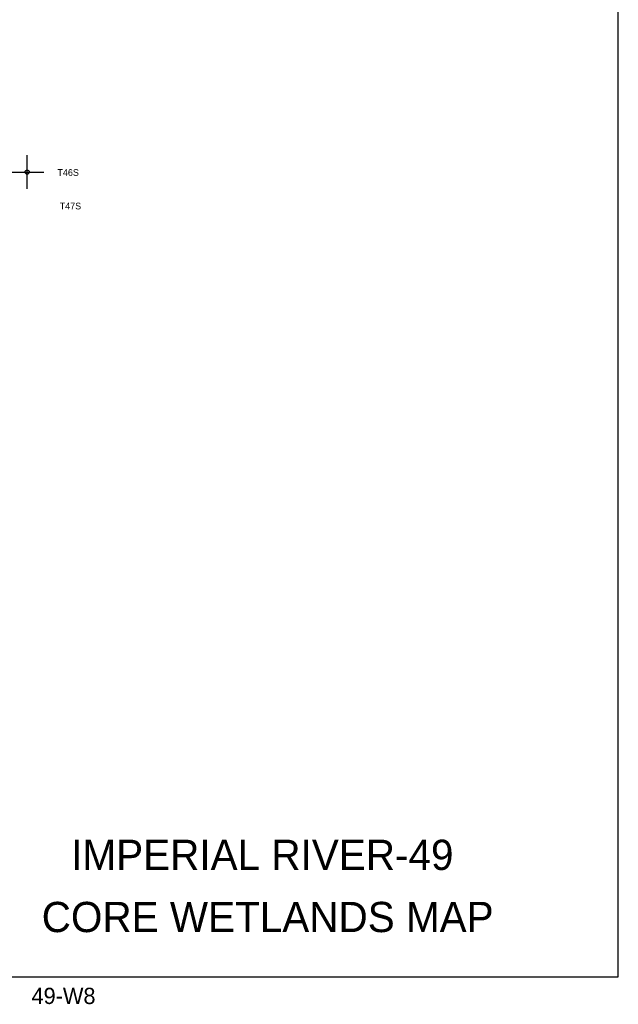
# Model space of a CAD drawing. Extents: x 192051 to 352051, y 710978 to 817615.
# Tile 48 of 85: x 316446 to 352051, y 710978 to 769581. Entities that reach past the tile are written whole.
import ezdxf
from ezdxf.enums import TextEntityAlignment as Align

# ---------------------------------------------------------------- set-up
doc = ezdxf.new("R2010")
doc.units = 0
doc.header["$LTSCALE"] = 800
doc.header["$PDMODE"] = 34
doc.header["$PDSIZE"] = 250
doc.layers.get('0').update_dxf_attribs({"linetype": 'CONTINUOUS'})
doc.layers.add('BORDER', color=1, linetype='CONTINUOUS')
doc.layers.add('TEXT', color=7, linetype='CONTINUOUS')

# ---------------------------------------------------------------- blocks, each defined once
blk = doc.blocks.new('TICK')
at = {"color": 0}
for points in [[(500, 0), (500, 1000)], [(0, 500), (1000, 500)]]:
    blk.add_lwpolyline(points, dxfattribs=at)
blk.add_point((500, 500), dxfattribs=at)

msp = doc.modelspace()

# ---------------------------------------------------------------- linework, layer by layer
at = {"layer": 'BORDER', "color": 0}
msp.add_lwpolyline([(192051, 712615), (352051, 712615), (352051, 817615), (192051, 817615)], close=True, dxfattribs=at)

# ---------------------------------------------------------------- block references
at = {"color": 0, "xscale": 2, "yscale": 2, "zscale": 2}
msp.add_blockref('TICK', (315890, 759510), dxfattribs=at)

# ---------------------------------------------------------------- texts
at = {"layer": 'TEXT', "color": 0}
for s, p in [('T46S', (318689, 760285)), ('T47S', (318823, 758289))]:
    msp.add_text(s, height=400, dxfattribs=at).set_placement(p)
for s, height, p in [('IMPERIAL RIVER-49', 1800, (330880, 718974)), ('CORE WETLANDS MAP', 1800, (331196, 715275)), ('49-W8', 967, (319051, 710995))]:
    msp.add_text(s, height=height, dxfattribs=at).set_placement(p, align=Align.CENTER)

doc.saveas('drawing.dxf')
